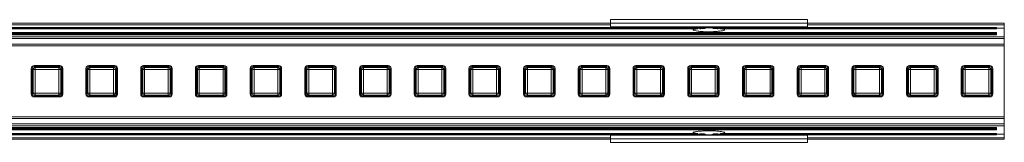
# Model space of a CAD drawing. Header units: millimetres. Extents: x -1079 to 3321, y 211 to 861.
# Tile 9 of 12: x 497 to 747, y 829 to 861. Entities that reach past the tile are written whole.
import ezdxf

# ---------------------------------------------------------------- set-up
doc = ezdxf.new("R2010")
doc.units = ezdxf.units.MM

# ---------------------------------------------------------------- blocks, each defined once
blk = doc.blocks.new('Drawing View1')
at = {"color": 7, "linetype": 'Continuous', "lineweight": 18}
for p, q in [((850, 0.97), (50, 0.97)), ((850, 0.58), (50, 0.58)), ((900, 1.88), (850, 1.88)), ((850, 1.88), (850, 0.96)), ((900, 0.96), (850, 0.96)), ((850, 0.96), (850, 0.04)), ((900, 0.04), (850, 0.04)), ((850, 0.04), (850, 0)), ((850, 0), (900, 0)), ((900, 1.88), (900, 0.96)), ((950, 0.97), (900, 0.97)), ((900, 0.96), (900, 0.04)), ((950, 0.58), (900, 0.58)), ((900, 0.04), (900, 0)), ((950, 0.97), (950, 0.58)), ((950, -2.47), (-50, -2.47)), ((948, -0.12), (-48, -0.12)), ((948, -0.18), (-48, -0.18)), ((948, -1.4), (-48, -1.4)), ((948, -1.57), (-48, -1.57)), ((948, -1.75), (-48, -1.75)), ((948, -1.99), (-48, -1.99)), ((872.41, -0.24), (27.59, -0.24)), ((872.19, -0.46), (27.81, -0.46)), ((873.91, -0.39), (872.65, -0.39)), ((877.35, -0.39), (876.09, -0.39)), ((948, -0.24), (877.59, -0.24)), ((948, -0.46), (877.81, -0.46)), ((948, -0.12), (948, -0.18)), ((948, -0.18), (948, -0.24)), ((948, -0.24), (948, -0.46)), ((950, -0.31), (948, -0.31)), ((948, -1.4), (948, -1.57)), ((948, -1.57), (948, -1.75)), ((948, -1.75), (948, -1.99)), ((950, -0.31), (950, -2.47)), ((950, -2.47), (950, -2.93)), ((950, -2.93), (-50, -2.93)), ((950, -4.34), (-50, -4.34)), ((950, -4.77), (-50, -4.77)), ((950, -2.93), (950, -4.34)), ((950, -4.34), (950, -4.77)), ((950, -4.77), (950, -22.79)), ((710.19, -9.78), (703.69, -9.78)), ((724.08, -9.78), (717.58, -9.78)), ((737.97, -9.78), (731.47, -9.78)), ((751.86, -9.78), (745.36, -9.78)), ((765.75, -9.78), (759.25, -9.78)), ((779.64, -9.78), (773.14, -9.78)), ((793.53, -9.78), (787.03, -9.78)), ((807.42, -9.78), (800.92, -9.78)), ((821.31, -9.78), (814.81, -9.78)), ((835.19, -9.78), (828.69, -9.78)), ((849.08, -9.78), (842.58, -9.78)), ((862.97, -9.78), (856.47, -9.78)), ((876.86, -9.78), (870.36, -9.78)), ((890.75, -9.78), (884.25, -9.78)), ((904.64, -9.78), (898.14, -9.78)), ((918.53, -9.78), (912.03, -9.78)), ((932.42, -9.78), (925.92, -9.78)), ((946.31, -9.78), (939.81, -9.78)), ((702.94, -10.53), (702.94, -17.03)), ((703.44, -10.77), (703.19, -10.53)), ((703.19, -10.53), (703.19, -17.04)), ((703.44, -16.79), (703.44, -10.77)), ((703.93, -10.77), (703.44, -10.77)), ((703.69, -10.03), (703.93, -10.28)), ((710.2, -10.03), (703.69, -10.03)), ((703.93, -10.77), (703.93, -10.28)), ((703.93, -10.28), (709.95, -10.28)), ((703.93, -10.77), (703.93, -16.79)), ((709.95, -10.77), (703.93, -10.77)), ((709.95, -10.28), (710.2, -10.03)), ((709.95, -10.77), (709.95, -10.28)), ((709.95, -16.79), (709.95, -10.77)), ((709.95, -10.77), (710.45, -10.77)), ((710.69, -10.53), (710.45, -10.77)), ((710.45, -10.77), (710.45, -16.79)), ((710.69, -17.04), (710.69, -10.53)), ((710.94, -17.03), (710.94, -10.53)), ((716.83, -10.53), (716.83, -17.03)), ((717.33, -10.77), (717.08, -10.53)), ((717.08, -10.53), (717.08, -17.04)), ((717.82, -10.77), (717.33, -10.77)), ((717.33, -16.79), (717.33, -10.77)), ((717.58, -10.03), (717.82, -10.28)), ((724.09, -10.03), (717.58, -10.03)), ((717.82, -10.77), (717.82, -10.28)), ((717.82, -10.28), (723.84, -10.28)), ((717.82, -10.77), (717.82, -16.79)), ((723.84, -10.77), (717.82, -10.77)), ((723.84, -10.28), (724.09, -10.03)), ((723.84, -10.77), (723.84, -10.28)), ((723.84, -16.79), (723.84, -10.77)), ((723.84, -10.77), (724.34, -10.77)), ((724.58, -10.53), (724.34, -10.77)), ((724.34, -10.77), (724.34, -16.79)), ((724.58, -17.04), (724.58, -10.53)), ((724.83, -17.03), (724.83, -10.53)), ((730.72, -10.53), (730.72, -17.03)), ((731.22, -10.77), (730.97, -10.53)), ((730.97, -10.53), (730.97, -17.04)), ((731.71, -10.77), (731.22, -10.77)), ((731.22, -16.79), (731.22, -10.77)), ((731.47, -10.03), (731.71, -10.28)), ((737.98, -10.03), (731.47, -10.03)), ((731.71, -10.77), (731.71, -10.28)), ((731.71, -10.28), (737.73, -10.28)), ((737.73, -10.77), (731.71, -10.77)), ((731.71, -10.77), (731.71, -16.79)), ((737.73, -10.28), (737.98, -10.03)), ((737.73, -10.77), (737.73, -10.28)), ((737.73, -16.79), (737.73, -10.77)), ((737.73, -10.77), (738.23, -10.77)), ((738.47, -10.53), (738.23, -10.77)), ((738.23, -10.77), (738.23, -16.79)), ((738.47, -17.04), (738.47, -10.53)), ((738.72, -17.03), (738.72, -10.53)), ((744.61, -10.53), (744.61, -17.03)), ((745.11, -10.77), (744.86, -10.53)), ((744.86, -10.53), (744.86, -17.04)), ((745.6, -10.77), (745.11, -10.77)), ((745.11, -16.79), (745.11, -10.77)), ((745.36, -10.03), (745.6, -10.28)), ((751.87, -10.03), (745.36, -10.03)), ((745.6, -10.77), (745.6, -10.28)), ((745.6, -10.28), (751.62, -10.28)), ((751.62, -10.77), (745.6, -10.77)), ((745.6, -10.77), (745.6, -16.79)), ((751.62, -10.28), (751.87, -10.03)), ((751.62, -10.77), (751.62, -10.28)), ((751.62, -16.79), (751.62, -10.77)), ((751.62, -10.77), (752.12, -10.77)), ((752.36, -10.53), (752.12, -10.77)), ((752.12, -10.77), (752.12, -16.79)), ((752.36, -17.04), (752.36, -10.53)), ((752.61, -17.03), (752.61, -10.53)), ((758.5, -10.53), (758.5, -17.03)), ((758.99, -10.77), (758.75, -10.53)), ((758.75, -10.53), (758.75, -17.04)), ((759.49, -10.77), (758.99, -10.77)), ((758.99, -16.79), (758.99, -10.77)), ((759.25, -10.03), (759.49, -10.28)), ((765.75, -10.03), (759.25, -10.03)), ((759.49, -10.77), (759.49, -10.28)), ((759.49, -10.28), (765.51, -10.28)), ((759.49, -10.77), (759.49, -16.79)), ((765.51, -10.77), (759.49, -10.77)), ((765.51, -10.28), (765.75, -10.03)), ((765.51, -10.77), (765.51, -10.28)), ((765.51, -16.79), (765.51, -10.77)), ((765.51, -10.77), (766.01, -10.77)), ((766.25, -10.53), (766.01, -10.77)), ((766.01, -10.77), (766.01, -16.79)), ((766.25, -17.04), (766.25, -10.53)), ((766.5, -17.03), (766.5, -10.53)), ((772.39, -10.53), (772.39, -17.03)), ((772.88, -10.77), (772.64, -10.53)), ((772.64, -10.53), (772.64, -17.04)), ((773.38, -10.77), (772.88, -10.77)), ((772.88, -16.79), (772.88, -10.77)), ((773.13, -10.03), (773.38, -10.28)), ((779.64, -10.03), (773.13, -10.03)), ((773.38, -10.77), (773.38, -10.28)), ((773.38, -10.28), (779.4, -10.28)), ((773.38, -10.77), (773.38, -16.79)), ((779.4, -10.77), (773.38, -10.77)), ((779.4, -10.28), (779.64, -10.03)), ((779.4, -10.77), (779.4, -10.28)), ((779.4, -16.79), (779.4, -10.77)), ((779.4, -10.77), (779.89, -10.77)), ((780.14, -10.53), (779.89, -10.77)), ((779.89, -10.77), (779.89, -16.79)), ((780.14, -17.04), (780.14, -10.53)), ((780.39, -17.03), (780.39, -10.53)), ((786.28, -10.53), (786.28, -17.03)), ((786.77, -10.77), (786.53, -10.53)), ((786.53, -10.53), (786.53, -17.04)), ((786.77, -16.79), (786.77, -10.77)), ((787.27, -10.77), (786.77, -10.77)), ((787.02, -10.03), (787.27, -10.28)), ((793.53, -10.03), (787.02, -10.03)), ((787.27, -10.77), (787.27, -10.28)), ((787.27, -10.28), (793.29, -10.28)), ((793.29, -10.77), (787.27, -10.77)), ((787.27, -10.77), (787.27, -16.79)), ((793.29, -10.28), (793.53, -10.03)), ((793.29, -10.77), (793.29, -10.28)), ((793.29, -16.79), (793.29, -10.77)), ((793.29, -10.77), (793.78, -10.77)), ((794.03, -10.53), (793.78, -10.77)), ((793.78, -10.77), (793.78, -16.79)), ((794.03, -17.04), (794.03, -10.53)), ((794.28, -17.03), (794.28, -10.53)), ((800.17, -10.53), (800.17, -17.03)), ((800.66, -10.77), (800.42, -10.53)), ((800.42, -10.53), (800.42, -17.04)), ((801.16, -10.77), (800.66, -10.77)), ((800.66, -16.79), (800.66, -10.77)), ((800.91, -10.03), (801.16, -10.28)), ((807.42, -10.03), (800.91, -10.03)), ((801.16, -10.77), (801.16, -10.28)), ((801.16, -10.28), (807.18, -10.28)), ((807.18, -10.77), (801.16, -10.77)), ((801.16, -10.77), (801.16, -16.79)), ((807.18, -10.28), (807.42, -10.03)), ((807.18, -10.77), (807.18, -10.28)), ((807.18, -16.79), (807.18, -10.77)), ((807.18, -10.77), (807.67, -10.77)), ((807.92, -10.53), (807.67, -10.77)), ((807.67, -10.77), (807.67, -16.79)), ((807.92, -17.04), (807.92, -10.53)), ((808.17, -17.03), (808.17, -10.53)), ((814.06, -10.53), (814.06, -17.03)), ((814.55, -10.77), (814.31, -10.53)), ((814.31, -10.53), (814.31, -17.04)), ((814.55, -16.79), (814.55, -10.77)), ((815.05, -10.77), (814.55, -10.77)), ((814.8, -10.03), (815.05, -10.28)), ((821.31, -10.03), (814.8, -10.03)), ((815.05, -10.77), (815.05, -10.28)), ((815.05, -10.28), (821.07, -10.28)), ((821.07, -10.77), (815.05, -10.77)), ((815.05, -10.77), (815.05, -16.79)), ((821.07, -10.28), (821.31, -10.03)), ((821.07, -10.77), (821.07, -10.28)), ((821.07, -16.79), (821.07, -10.77)), ((821.07, -10.77), (821.56, -10.77)), ((821.81, -10.53), (821.56, -10.77)), ((821.56, -10.77), (821.56, -16.79)), ((821.81, -17.04), (821.81, -10.53)), ((822.06, -17.03), (822.06, -10.53)), ((827.94, -10.53), (827.94, -17.03)), ((828.44, -10.77), (828.19, -10.53)), ((828.19, -10.53), (828.19, -17.04)), ((828.93, -10.77), (828.44, -10.77)), ((828.44, -16.79), (828.44, -10.77)), ((828.69, -10.03), (828.93, -10.28)), ((835.2, -10.03), (828.69, -10.03)), ((828.93, -10.77), (828.93, -10.28)), ((828.93, -10.28), (834.95, -10.28)), ((834.95, -10.77), (828.93, -10.77)), ((828.93, -10.77), (828.93, -16.79)), ((834.95, -10.28), (835.2, -10.03)), ((834.95, -10.77), (834.95, -10.28)), ((834.95, -16.79), (834.95, -10.77)), ((834.95, -10.77), (835.45, -10.77)), ((835.69, -10.53), (835.45, -10.77)), ((835.45, -10.77), (835.45, -16.79)), ((835.69, -17.04), (835.69, -10.53)), ((835.94, -17.03), (835.94, -10.53)), ((841.83, -10.53), (841.83, -17.03)), ((842.33, -10.77), (842.08, -10.53)), ((842.08, -10.53), (842.08, -17.04)), ((842.33, -16.79), (842.33, -10.77)), ((842.82, -10.77), (842.33, -10.77)), ((842.58, -10.03), (842.82, -10.28)), ((849.09, -10.03), (842.58, -10.03)), ((842.82, -10.77), (842.82, -10.28)), ((842.82, -10.28), (848.84, -10.28)), ((842.82, -10.77), (842.82, -16.79)), ((848.84, -10.77), (842.82, -10.77)), ((848.84, -10.28), (849.09, -10.03)), ((848.84, -10.77), (848.84, -10.28)), ((848.84, -16.79), (848.84, -10.77)), ((848.84, -10.77), (849.34, -10.77)), ((849.58, -10.53), (849.34, -10.77)), ((849.34, -10.77), (849.34, -16.79)), ((849.58, -17.04), (849.58, -10.53)), ((849.83, -17.03), (849.83, -10.53)), ((855.72, -10.53), (855.72, -17.03)), ((856.22, -10.77), (855.97, -10.53)), ((855.97, -10.53), (855.97, -17.04)), ((856.71, -10.77), (856.22, -10.77)), ((856.22, -16.79), (856.22, -10.77)), ((856.47, -10.03), (856.71, -10.28)), ((862.98, -10.03), (856.47, -10.03)), ((856.71, -10.77), (856.71, -10.28)), ((856.71, -10.28), (862.73, -10.28)), ((856.71, -10.77), (856.71, -16.79)), ((862.73, -10.77), (856.71, -10.77)), ((862.73, -10.28), (862.98, -10.03)), ((862.73, -10.77), (862.73, -10.28)), ((862.73, -16.79), (862.73, -10.77)), ((862.73, -10.77), (863.23, -10.77)), ((863.47, -10.53), (863.23, -10.77)), ((863.23, -10.77), (863.23, -16.79)), ((863.47, -17.04), (863.47, -10.53)), ((863.72, -17.03), (863.72, -10.53)), ((869.61, -10.53), (869.61, -17.03)), ((870.11, -10.77), (869.86, -10.53)), ((869.86, -10.53), (869.86, -17.04)), ((870.11, -16.79), (870.11, -10.77)), ((870.6, -10.77), (870.11, -10.77)), ((870.36, -10.03), (870.6, -10.28)), ((876.87, -10.03), (870.36, -10.03)), ((870.6, -10.77), (870.6, -10.28)), ((870.6, -10.28), (876.62, -10.28)), ((876.62, -10.77), (870.6, -10.77)), ((870.6, -10.77), (870.6, -16.79)), ((876.62, -10.28), (876.87, -10.03)), ((876.62, -10.77), (876.62, -10.28)), ((876.62, -16.79), (876.62, -10.77)), ((876.62, -10.77), (877.12, -10.77)), ((877.36, -10.53), (877.12, -10.77)), ((877.12, -10.77), (877.12, -16.79)), ((877.36, -17.04), (877.36, -10.53)), ((877.61, -17.03), (877.61, -10.53)), ((883.5, -10.53), (883.5, -17.03)), ((883.99, -10.77), (883.75, -10.53)), ((883.75, -10.53), (883.75, -17.04)), ((883.99, -16.79), (883.99, -10.77)), ((884.49, -10.77), (883.99, -10.77)), ((884.25, -10.03), (884.49, -10.28)), ((890.75, -10.03), (884.25, -10.03)), ((884.49, -10.77), (884.49, -10.28)), ((884.49, -10.28), (890.51, -10.28)), ((884.49, -10.77), (884.49, -16.79)), ((890.51, -10.77), (884.49, -10.77)), ((890.51, -10.28), (890.75, -10.03)), ((890.51, -10.77), (890.51, -10.28)), ((890.51, -16.79), (890.51, -10.77)), ((890.51, -10.77), (891.01, -10.77)), ((891.25, -10.53), (891.01, -10.77)), ((891.01, -10.77), (891.01, -16.79)), ((891.25, -17.04), (891.25, -10.53)), ((891.5, -17.03), (891.5, -10.53)), ((897.39, -10.53), (897.39, -17.03)), ((897.88, -10.77), (897.64, -10.53)), ((897.64, -10.53), (897.64, -17.04)), ((898.38, -10.77), (897.88, -10.77)), ((897.88, -16.79), (897.88, -10.77)), ((898.13, -10.03), (898.38, -10.28)), ((904.64, -10.03), (898.13, -10.03)), ((898.38, -10.77), (898.38, -10.28)), ((898.38, -10.28), (904.4, -10.28)), ((904.4, -10.77), (898.38, -10.77)), ((898.38, -10.77), (898.38, -16.79)), ((904.4, -10.28), (904.64, -10.03)), ((904.4, -10.77), (904.4, -10.28)), ((904.4, -10.77), (904.89, -10.77)), ((904.4, -16.79), (904.4, -10.77)), ((905.14, -10.53), (904.89, -10.77)), ((904.89, -10.77), (904.89, -16.79)), ((905.14, -17.04), (905.14, -10.53)), ((905.39, -17.03), (905.39, -10.53)), ((911.28, -10.53), (911.28, -17.03)), ((911.77, -10.77), (911.53, -10.53)), ((911.53, -10.53), (911.53, -17.04)), ((912.27, -10.77), (911.77, -10.77)), ((911.77, -16.79), (911.77, -10.77)), ((912.02, -10.03), (912.27, -10.28)), ((918.53, -10.03), (912.02, -10.03)), ((912.27, -10.77), (912.27, -10.28)), ((912.27, -10.28), (918.29, -10.28)), ((918.29, -10.77), (912.27, -10.77)), ((912.27, -10.77), (912.27, -16.79)), ((918.29, -10.28), (918.53, -10.03)), ((918.29, -10.77), (918.29, -10.28)), ((918.29, -16.79), (918.29, -10.77)), ((918.29, -10.77), (918.78, -10.77)), ((919.03, -10.53), (918.78, -10.77)), ((918.78, -10.77), (918.78, -16.79)), ((919.03, -17.04), (919.03, -10.53)), ((919.28, -17.03), (919.28, -10.53)), ((925.17, -10.53), (925.17, -17.03)), ((925.66, -10.77), (925.42, -10.53)), ((925.42, -10.53), (925.42, -17.04)), ((925.66, -16.79), (925.66, -10.77)), ((926.16, -10.77), (925.66, -10.77)), ((925.91, -10.03), (926.16, -10.28)), ((932.42, -10.03), (925.91, -10.03)), ((926.16, -10.77), (926.16, -10.28)), ((926.16, -10.28), (932.18, -10.28)), ((932.18, -10.77), (926.16, -10.77)), ((926.16, -10.77), (926.16, -16.79)), ((932.18, -10.28), (932.42, -10.03)), ((932.18, -10.77), (932.18, -10.28)), ((932.18, -10.77), (932.67, -10.77)), ((932.18, -16.79), (932.18, -10.77)), ((932.92, -10.53), (932.67, -10.77)), ((932.67, -10.77), (932.67, -16.79)), ((932.92, -17.04), (932.92, -10.53)), ((933.17, -17.03), (933.17, -10.53)), ((939.06, -10.53), (939.06, -17.03)), ((939.55, -10.77), (939.31, -10.53)), ((939.31, -10.53), (939.31, -17.04)), ((940.05, -10.77), (939.55, -10.77)), ((939.55, -16.79), (939.55, -10.77)), ((939.8, -10.03), (940.05, -10.28)), ((946.31, -10.03), (939.8, -10.03)), ((940.05, -10.77), (940.05, -10.28)), ((940.05, -10.28), (946.07, -10.28)), ((946.07, -10.77), (940.05, -10.77)), ((940.05, -10.77), (940.05, -16.79)), ((946.07, -10.28), (946.31, -10.03)), ((946.07, -10.77), (946.07, -10.28)), ((946.07, -10.77), (946.56, -10.77)), ((946.07, -16.79), (946.07, -10.77)), ((946.81, -10.53), (946.56, -10.77)), ((946.56, -10.77), (946.56, -16.79)), ((946.81, -17.04), (946.81, -10.53)), ((947.06, -17.03), (947.06, -10.53)), ((703.19, -17.04), (703.44, -16.79)), ((703.44, -16.79), (703.93, -16.79)), ((703.93, -17.29), (703.69, -17.53)), ((703.93, -16.79), (709.95, -16.79)), ((703.93, -17.29), (703.93, -16.79)), ((709.95, -17.29), (703.93, -17.29)), ((709.95, -17.29), (709.95, -16.79)), ((710.45, -16.79), (709.95, -16.79)), ((710.2, -17.53), (709.95, -17.29)), ((710.45, -16.79), (710.69, -17.04)), ((717.08, -17.04), (717.33, -16.79)), ((717.33, -16.79), (717.82, -16.79)), ((717.82, -17.29), (717.58, -17.53)), ((717.82, -16.79), (723.84, -16.79)), ((717.82, -17.29), (717.82, -16.79)), ((723.84, -17.29), (717.82, -17.29)), ((723.84, -17.29), (723.84, -16.79)), ((724.34, -16.79), (723.84, -16.79)), ((724.09, -17.53), (723.84, -17.29)), ((724.34, -16.79), (724.58, -17.04)), ((730.97, -17.04), (731.22, -16.79)), ((731.22, -16.79), (731.71, -16.79)), ((731.71, -17.29), (731.47, -17.53)), ((731.71, -16.79), (737.73, -16.79)), ((731.71, -17.29), (731.71, -16.79)), ((737.73, -17.29), (731.71, -17.29)), ((737.73, -17.29), (737.73, -16.79)), ((738.23, -16.79), (737.73, -16.79)), ((737.98, -17.53), (737.73, -17.29)), ((738.23, -16.79), (738.47, -17.04)), ((744.86, -17.04), (745.11, -16.79)), ((745.11, -16.79), (745.6, -16.79)), ((745.6, -17.29), (745.36, -17.53)), ((745.6, -16.79), (751.62, -16.79)), ((745.6, -17.29), (745.6, -16.79)), ((751.62, -17.29), (745.6, -17.29)), ((751.62, -17.29), (751.62, -16.79)), ((752.12, -16.79), (751.62, -16.79)), ((751.87, -17.53), (751.62, -17.29)), ((752.12, -16.79), (752.36, -17.04)), ((758.75, -17.04), (758.99, -16.79)), ((758.99, -16.79), (759.49, -16.79)), ((759.49, -17.29), (759.25, -17.53)), ((759.49, -16.79), (765.51, -16.79)), ((759.49, -17.29), (759.49, -16.79)), ((765.51, -17.29), (759.49, -17.29)), ((765.51, -17.29), (765.51, -16.79)), ((766.01, -16.79), (765.51, -16.79)), ((765.75, -17.53), (765.51, -17.29)), ((766.01, -16.79), (766.25, -17.04)), ((772.64, -17.04), (772.88, -16.79)), ((772.88, -16.79), (773.38, -16.79)), ((773.38, -17.29), (773.13, -17.53)), ((773.38, -16.79), (779.4, -16.79)), ((773.38, -17.29), (773.38, -16.79)), ((779.4, -17.29), (773.38, -17.29)), ((779.89, -16.79), (779.4, -16.79)), ((779.4, -17.29), (779.4, -16.79)), ((779.64, -17.53), (779.4, -17.29)), ((779.89, -16.79), (780.14, -17.04)), ((786.53, -17.04), (786.77, -16.79)), ((786.77, -16.79), (787.27, -16.79)), ((787.27, -17.29), (787.02, -17.53)), ((787.27, -16.79), (793.29, -16.79)), ((787.27, -17.29), (787.27, -16.79)), ((793.29, -17.29), (787.27, -17.29)), ((793.78, -16.79), (793.29, -16.79)), ((793.29, -17.29), (793.29, -16.79)), ((793.53, -17.53), (793.29, -17.29)), ((793.78, -16.79), (794.03, -17.04)), ((800.42, -17.04), (800.66, -16.79)), ((800.66, -16.79), (801.16, -16.79)), ((801.16, -17.29), (800.91, -17.53)), ((801.16, -16.79), (807.18, -16.79)), ((801.16, -17.29), (801.16, -16.79)), ((807.18, -17.29), (801.16, -17.29)), ((807.67, -16.79), (807.18, -16.79)), ((807.18, -17.29), (807.18, -16.79)), ((807.42, -17.53), (807.18, -17.29)), ((807.67, -16.79), (807.92, -17.04)), ((814.31, -17.04), (814.55, -16.79)), ((814.55, -16.79), (815.05, -16.79)), ((815.05, -17.29), (814.8, -17.53)), ((815.05, -16.79), (821.07, -16.79)), ((815.05, -17.29), (815.05, -16.79)), ((821.07, -17.29), (815.05, -17.29)), ((821.07, -17.29), (821.07, -16.79)), ((821.56, -16.79), (821.07, -16.79)), ((821.31, -17.53), (821.07, -17.29)), ((821.56, -16.79), (821.81, -17.04)), ((828.19, -17.04), (828.44, -16.79)), ((828.44, -16.79), (828.93, -16.79)), ((828.93, -17.29), (828.69, -17.53)), ((828.93, -16.79), (834.95, -16.79)), ((828.93, -17.29), (828.93, -16.79)), ((834.95, -17.29), (828.93, -17.29)), ((834.95, -17.29), (834.95, -16.79)), ((835.45, -16.79), (834.95, -16.79)), ((835.2, -17.53), (834.95, -17.29)), ((835.45, -16.79), (835.69, -17.04)), ((842.08, -17.04), (842.33, -16.79)), ((842.33, -16.79), (842.82, -16.79)), ((842.82, -17.29), (842.58, -17.53)), ((842.82, -17.29), (842.82, -16.79)), ((842.82, -16.79), (848.84, -16.79)), ((848.84, -17.29), (842.82, -17.29)), ((848.84, -17.29), (848.84, -16.79)), ((849.34, -16.79), (848.84, -16.79)), ((849.09, -17.53), (848.84, -17.29)), ((849.34, -16.79), (849.58, -17.04)), ((855.97, -17.04), (856.22, -16.79)), ((856.22, -16.79), (856.71, -16.79)), ((856.71, -17.29), (856.47, -17.53)), ((856.71, -16.79), (862.73, -16.79)), ((856.71, -17.29), (856.71, -16.79)), ((862.73, -17.29), (856.71, -17.29)), ((862.73, -17.29), (862.73, -16.79)), ((863.23, -16.79), (862.73, -16.79)), ((862.98, -17.53), (862.73, -17.29)), ((863.23, -16.79), (863.47, -17.04)), ((869.86, -17.04), (870.11, -16.79)), ((870.11, -16.79), (870.6, -16.79)), ((870.6, -17.29), (870.36, -17.53)), ((870.6, -17.29), (870.6, -16.79)), ((870.6, -16.79), (876.62, -16.79)), ((876.62, -17.29), (870.6, -17.29)), ((877.12, -16.79), (876.62, -16.79)), ((876.62, -17.29), (876.62, -16.79)), ((876.87, -17.53), (876.62, -17.29)), ((877.12, -16.79), (877.36, -17.04)), ((883.75, -17.04), (883.99, -16.79)), ((883.99, -16.79), (884.49, -16.79)), ((884.49, -17.29), (884.25, -17.53)), ((884.49, -16.79), (890.51, -16.79)), ((884.49, -17.29), (884.49, -16.79)), ((890.51, -17.29), (884.49, -17.29)), ((890.51, -17.29), (890.51, -16.79)), ((891.01, -16.79), (890.51, -16.79)), ((890.75, -17.53), (890.51, -17.29)), ((891.01, -16.79), (891.25, -17.04)), ((897.64, -17.04), (897.88, -16.79)), ((897.88, -16.79), (898.38, -16.79)), ((898.38, -17.29), (898.13, -17.53)), ((898.38, -17.29), (898.38, -16.79)), ((898.38, -16.79), (904.4, -16.79)), ((904.4, -17.29), (898.38, -17.29)), ((904.89, -16.79), (904.4, -16.79)), ((904.4, -17.29), (904.4, -16.79)), ((904.64, -17.53), (904.4, -17.29)), ((904.89, -16.79), (905.14, -17.04)), ((911.53, -17.04), (911.77, -16.79)), ((911.77, -16.79), (912.27, -16.79)), ((912.27, -17.29), (912.02, -17.53)), ((912.27, -16.79), (918.29, -16.79)), ((912.27, -17.29), (912.27, -16.79)), ((918.29, -17.29), (912.27, -17.29)), ((918.29, -17.29), (918.29, -16.79)), ((918.78, -16.79), (918.29, -16.79)), ((918.53, -17.53), (918.29, -17.29)), ((918.78, -16.79), (919.03, -17.04)), ((925.42, -17.04), (925.66, -16.79)), ((925.66, -16.79), (926.16, -16.79)), ((926.16, -17.29), (925.91, -17.53)), ((926.16, -17.29), (926.16, -16.79)), ((926.16, -16.79), (932.18, -16.79)), ((932.18, -17.29), (926.16, -17.29)), ((932.18, -17.29), (932.18, -16.79)), ((932.67, -16.79), (932.18, -16.79)), ((932.42, -17.53), (932.18, -17.29)), ((932.67, -16.79), (932.92, -17.04)), ((939.31, -17.04), (939.55, -16.79)), ((939.55, -16.79), (940.05, -16.79)), ((940.05, -17.29), (939.8, -17.53)), ((940.05, -17.29), (940.05, -16.79)), ((940.05, -16.79), (946.07, -16.79)), ((946.07, -17.29), (940.05, -17.29)), ((946.07, -17.29), (946.07, -16.79)), ((946.56, -16.79), (946.07, -16.79)), ((946.31, -17.53), (946.07, -17.29)), ((946.56, -16.79), (946.81, -17.04)), ((703.69, -17.53), (710.2, -17.53)), ((703.69, -17.78), (710.19, -17.78)), ((717.58, -17.53), (724.09, -17.53)), ((717.58, -17.78), (724.08, -17.78)), ((731.47, -17.53), (737.98, -17.53)), ((731.47, -17.78), (737.97, -17.78)), ((745.36, -17.53), (751.87, -17.53)), ((745.36, -17.78), (751.86, -17.78)), ((759.25, -17.53), (765.75, -17.53)), ((759.25, -17.78), (765.75, -17.78)), ((773.13, -17.53), (779.64, -17.53)), ((773.14, -17.78), (779.64, -17.78)), ((787.02, -17.53), (793.53, -17.53)), ((787.03, -17.78), (793.53, -17.78)), ((800.91, -17.53), (807.42, -17.53)), ((800.92, -17.78), (807.42, -17.78)), ((814.8, -17.53), (821.31, -17.53)), ((814.81, -17.78), (821.31, -17.78)), ((828.69, -17.53), (835.2, -17.53)), ((828.69, -17.78), (835.19, -17.78)), ((842.58, -17.53), (849.09, -17.53)), ((842.58, -17.78), (849.08, -17.78)), ((856.47, -17.53), (862.98, -17.53)), ((856.47, -17.78), (862.97, -17.78)), ((870.36, -17.53), (876.87, -17.53)), ((870.36, -17.78), (876.86, -17.78)), ((884.25, -17.53), (890.75, -17.53)), ((884.25, -17.78), (890.75, -17.78)), ((898.13, -17.53), (904.64, -17.53)), ((898.14, -17.78), (904.64, -17.78)), ((912.02, -17.53), (918.53, -17.53)), ((912.03, -17.78), (918.53, -17.78)), ((925.91, -17.53), (932.42, -17.53)), ((925.92, -17.78), (932.42, -17.78)), ((939.8, -17.53), (946.31, -17.53)), ((939.81, -17.78), (946.31, -17.78)), ((950, -22.79), (-50, -22.79)), ((950, -23.23), (-50, -23.23)), ((950, -24.64), (-50, -24.64)), ((950, -22.79), (950, -23.23)), ((950, -23.23), (950, -24.64)), ((950, -24.64), (950, -25.1)), ((950, -25.1), (-50, -25.1)), ((948, -25.58), (-48, -25.58)), ((-48, -25.82), (948, -25.82)), ((-48, -26), (948, -26)), ((-48, -26.17), (948, -26.17)), ((-48, -27.39), (948, -27.39)), ((-48, -27.45), (948, -27.45)), ((27.59, -27.32), (872.41, -27.32)), ((872.19, -27.11), (27.81, -27.11)), ((850, -27.45), (850, -27.49)), ((900, -27.49), (850, -27.49)), ((850, -27.49), (850, -28.41)), ((873.91, -27.18), (872.65, -27.18)), ((877.35, -27.18), (876.09, -27.18)), ((877.59, -27.32), (948, -27.32)), ((948, -27.11), (877.81, -27.11)), ((900, -27.45), (900, -27.49)), ((900, -27.49), (900, -28.41)), ((948, -25.58), (948, -25.82)), ((948, -25.82), (948, -26)), ((948, -26), (948, -26.17)), ((948, -27.11), (948, -27.32)), ((950, -27.26), (948, -27.26)), ((948, -27.32), (948, -27.39)), ((948, -27.39), (948, -27.45)), ((950, -25.1), (950, -27.26)), ((850, -28.14), (50, -28.14)), ((850, -28.54), (50, -28.54)), ((900, -28.41), (850, -28.41)), ((850, -28.41), (850, -29.32)), ((900, -29.32), (850, -29.32)), ((950, -28.14), (900, -28.14)), ((900, -28.41), (900, -29.32)), ((950, -28.54), (900, -28.54)), ((950, -28.14), (950, -28.54))]:
    blk.add_line(p, q, dxfattribs=at)
for centre, radius, start, end in [((703.69, -10.53), 0.75, 90, 180), ((710.19, -10.53), 0.75, 0, 90), ((717.58, -10.53), 0.75, 90, 180), ((724.08, -10.53), 0.75, 0, 90), ((731.47, -10.53), 0.75, 90, 180), ((737.97, -10.53), 0.75, 0, 90), ((745.36, -10.53), 0.75, 90, 180), ((751.86, -10.53), 0.75, 0, 90), ((759.25, -10.53), 0.75, 90, 180), ((765.75, -10.53), 0.75, 0, 90), ((773.14, -10.53), 0.75, 90, 180), ((779.64, -10.53), 0.75, 0, 90), ((787.03, -10.53), 0.75, 90, 180), ((793.53, -10.53), 0.75, 0, 90), ((800.92, -10.53), 0.75, 90, 180), ((807.42, -10.53), 0.75, 0, 90), ((814.81, -10.53), 0.75, 90, 180), ((821.31, -10.53), 0.75, 0, 90), ((828.69, -10.53), 0.75, 90, 180), ((835.19, -10.53), 0.75, 0, 90), ((842.58, -10.53), 0.75, 90, 180), ((849.08, -10.53), 0.75, 0, 90), ((856.47, -10.53), 0.75, 90, 180), ((862.97, -10.53), 0.75, 0, 90), ((870.36, -10.53), 0.75, 90, 180), ((876.86, -10.53), 0.75, 0, 90), ((884.25, -10.53), 0.75, 90, 180), ((890.75, -10.53), 0.75, 0, 90), ((898.14, -10.53), 0.75, 90, 180), ((904.64, -10.53), 0.75, 0, 90), ((912.03, -10.53), 0.75, 90, 180), ((918.53, -10.53), 0.75, 0, 90), ((925.92, -10.53), 0.75, 90, 180), ((932.42, -10.53), 0.75, 0, 90), ((939.81, -10.53), 0.75, 90, 180), ((946.31, -10.53), 0.75, 0, 90), ((703.94, -10.78), 0.505, 91.0689, 178.9311), ((709.94, -10.78), 0.505, 1.0689, 88.9311), ((717.83, -10.78), 0.505, 91.0689, 178.9311), ((723.83, -10.78), 0.505, 1.0689, 88.9311), ((731.72, -10.78), 0.505, 91.0689, 178.9311), ((737.72, -10.78), 0.505, 1.0689, 88.9311), ((745.61, -10.78), 0.505, 91.0689, 178.9311), ((751.61, -10.78), 0.505, 1.0689, 88.9311), ((759.5, -10.78), 0.505, 91.0689, 178.9311), ((765.5, -10.78), 0.505, 1.0689, 88.9311), ((773.39, -10.78), 0.505, 91.0689, 178.9311), ((779.39, -10.78), 0.505, 1.0689, 88.9311), ((787.28, -10.78), 0.505, 91.0689, 178.9311), ((793.28, -10.78), 0.505, 1.0689, 88.9311), ((801.17, -10.78), 0.505, 91.0689, 178.9311), ((807.17, -10.78), 0.505, 1.0689, 88.9311), ((815.06, -10.78), 0.505, 91.0689, 178.9311), ((821.06, -10.78), 0.505, 1.0689, 88.9311), ((828.94, -10.78), 0.505, 91.0689, 178.9311), ((834.94, -10.78), 0.505, 1.0689, 88.9311), ((842.83, -10.78), 0.505, 91.0689, 178.9311), ((848.83, -10.78), 0.505, 1.0689, 88.9311), ((856.72, -10.78), 0.505, 91.0689, 178.9311), ((862.72, -10.78), 0.505, 1.0689, 88.9311), ((870.61, -10.78), 0.505, 91.0689, 178.9311), ((876.61, -10.78), 0.505, 1.0689, 88.9311), ((884.5, -10.78), 0.505, 91.0689, 178.9311), ((890.5, -10.78), 0.505, 1.0689, 88.9311), ((898.39, -10.78), 0.505, 91.0689, 178.9311), ((904.39, -10.78), 0.505, 1.0689, 88.9311), ((912.28, -10.78), 0.505, 91.0689, 178.9311), ((918.28, -10.78), 0.505, 1.0689, 88.9311), ((926.17, -10.78), 0.505, 91.0689, 178.9311), ((932.17, -10.78), 0.505, 1.0689, 88.9311), ((940.06, -10.78), 0.505, 91.0689, 178.9311), ((946.06, -10.78), 0.505, 1.0689, 88.9311), ((703.69, -17.03), 0.75, 180, 270), ((703.94, -16.78), 0.505, 181.0689, 268.9311), ((709.94, -16.78), 0.505, 271.0689, 358.9311), ((710.19, -17.03), 0.75, 270, 0), ((717.58, -17.03), 0.75, 180, 270), ((717.83, -16.78), 0.505, 181.0689, 268.9311), ((723.83, -16.78), 0.505, 271.0689, 358.9311), ((724.08, -17.03), 0.75, 270, 0), ((731.47, -17.03), 0.75, 180, 270), ((731.72, -16.78), 0.505, 181.0689, 268.9311), ((737.72, -16.78), 0.505, 271.0689, 358.9311), ((737.97, -17.03), 0.75, 270, 0), ((745.36, -17.03), 0.75, 180, 270), ((745.61, -16.78), 0.505, 181.0689, 268.9311), ((751.61, -16.78), 0.505, 271.0689, 358.9311), ((751.86, -17.03), 0.75, 270, 0), ((759.25, -17.03), 0.75, 180, 270), ((759.5, -16.78), 0.505, 181.0689, 268.9311), ((765.5, -16.78), 0.505, 271.0689, 358.9311), ((765.75, -17.03), 0.75, 270, 0), ((773.14, -17.03), 0.75, 180, 270), ((773.39, -16.78), 0.505, 181.0689, 268.9311), ((779.39, -16.78), 0.505, 271.0689, 358.9311), ((779.64, -17.03), 0.75, 270, 0), ((787.03, -17.03), 0.75, 180, 270), ((787.28, -16.78), 0.505, 181.0689, 268.9311), ((793.28, -16.78), 0.505, 271.0689, 358.9311), ((793.53, -17.03), 0.75, 270, 0), ((800.92, -17.03), 0.75, 180, 270), ((801.17, -16.78), 0.505, 181.0689, 268.9311), ((807.17, -16.78), 0.505, 271.0689, 358.9311), ((807.42, -17.03), 0.75, 270, 0), ((814.81, -17.03), 0.75, 180, 270), ((815.06, -16.78), 0.505, 181.0689, 268.9311), ((821.06, -16.78), 0.505, 271.0689, 358.9311), ((821.31, -17.03), 0.75, 270, 0), ((828.69, -17.03), 0.75, 180, 270), ((828.94, -16.78), 0.505, 181.0689, 268.9311), ((834.94, -16.78), 0.505, 271.0689, 358.9311), ((835.19, -17.03), 0.75, 270, 0), ((842.58, -17.03), 0.75, 180, 270), ((842.83, -16.78), 0.505, 181.0689, 268.9311), ((848.83, -16.78), 0.505, 271.0689, 358.9311), ((849.08, -17.03), 0.75, 270, 0), ((856.47, -17.03), 0.75, 180, 270), ((856.72, -16.78), 0.505, 181.0689, 268.9311), ((862.72, -16.78), 0.505, 271.0689, 358.9311), ((862.97, -17.03), 0.75, 270, 0), ((870.36, -17.03), 0.75, 180, 270), ((870.61, -16.78), 0.505, 181.0689, 268.9311), ((876.61, -16.78), 0.505, 271.0689, 358.9311), ((876.86, -17.03), 0.75, 270, 0), ((884.25, -17.03), 0.75, 180, 270), ((884.5, -16.78), 0.505, 181.0689, 268.9311), ((890.5, -16.78), 0.505, 271.0689, 358.9311), ((890.75, -17.03), 0.75, 270, 0), ((898.14, -17.03), 0.75, 180, 270), ((898.39, -16.78), 0.505, 181.0689, 268.9311), ((904.39, -16.78), 0.505, 271.0689, 358.9311), ((904.64, -17.03), 0.75, 270, 0), ((912.03, -17.03), 0.75, 180, 270), ((912.28, -16.78), 0.505, 181.0689, 268.9311), ((918.28, -16.78), 0.505, 271.0689, 358.9311), ((918.53, -17.03), 0.75, 270, 0), ((925.92, -17.03), 0.75, 180, 270), ((926.17, -16.78), 0.505, 181.0689, 268.9311), ((932.17, -16.78), 0.505, 271.0689, 358.9311), ((932.42, -17.03), 0.75, 270, 0), ((939.81, -17.03), 0.75, 180, 270), ((940.06, -16.78), 0.505, 181.0689, 268.9311), ((946.06, -16.78), 0.505, 271.0689, 358.9311), ((946.31, -17.03), 0.75, 270, 0)]:
    blk.add_arc(centre, radius, start, end, dxfattribs=at)
for centre, major_axis, start_param, end_param in [((703.7, -10.54), (0.359, -0.359), 2.364213, 3.918973), ((710.19, -10.54), (-0.359, -0.359), 2.364213, 3.918973), ((717.59, -10.54), (0.359, -0.359), 2.364213, 3.918973), ((724.08, -10.54), (-0.359, -0.359), 2.364213, 3.918973), ((731.48, -10.54), (0.359, -0.359), 2.364213, 3.918973), ((737.97, -10.54), (-0.359, -0.359), 2.364213, 3.918973), ((745.37, -10.54), (0.359, -0.359), 2.364213, 3.918973), ((751.86, -10.54), (-0.359, -0.359), 2.364213, 3.918973), ((759.25, -10.54), (0.359, -0.359), 2.364213, 3.918973), ((765.75, -10.54), (-0.359, -0.359), 2.364213, 3.918973), ((773.14, -10.54), (0.359, -0.359), 2.364213, 3.918973), ((779.63, -10.54), (-0.359, -0.359), 2.364213, 3.918973), ((787.03, -10.54), (0.359, -0.359), 2.364213, 3.918973), ((793.52, -10.54), (-0.359, -0.359), 2.364213, 3.918973), ((800.92, -10.54), (0.359, -0.359), 2.364213, 3.918973), ((807.41, -10.54), (-0.359, -0.359), 2.364213, 3.918973), ((814.81, -10.54), (0.359, -0.359), 2.364213, 3.918973), ((821.3, -10.54), (-0.359, -0.359), 2.364213, 3.918973), ((828.7, -10.54), (0.359, -0.359), 2.364213, 3.918973), ((835.19, -10.54), (-0.359, -0.359), 2.364213, 3.918973), ((842.59, -10.54), (0.359, -0.359), 2.364213, 3.918973), ((849.08, -10.54), (-0.359, -0.359), 2.364213, 3.918973), ((856.48, -10.54), (0.359, -0.359), 2.364213, 3.918973), ((862.97, -10.54), (-0.359, -0.359), 2.364213, 3.918973), ((870.37, -10.54), (0.359, -0.359), 2.364213, 3.918973), ((876.86, -10.54), (-0.359, -0.359), 2.364213, 3.918973), ((884.25, -10.54), (0.359, -0.359), 2.364213, 3.918973), ((890.75, -10.54), (-0.359, -0.359), 2.364213, 3.918973), ((898.14, -10.54), (0.359, -0.359), 2.364213, 3.918973), ((904.63, -10.54), (-0.359, -0.359), 2.364213, 3.918973), ((912.03, -10.54), (0.359, -0.359), 2.364213, 3.918973), ((918.52, -10.54), (-0.359, -0.359), 2.364213, 3.918973), ((925.92, -10.54), (0.359, -0.359), 2.364213, 3.918973), ((932.41, -10.54), (-0.359, -0.359), 2.364213, 3.918973), ((939.81, -10.54), (0.359, -0.359), 2.364213, 3.918973), ((946.3, -10.54), (-0.359, -0.359), 2.364213, 3.918973), ((703.7, -17.03), (-0.359, -0.359), 5.505805, 7.060565), ((710.19, -17.03), (0.359, -0.359), 5.505805, 7.060565), ((717.59, -17.03), (-0.359, -0.359), 5.505805, 7.060565), ((724.08, -17.03), (0.359, -0.359), 5.505805, 7.060565), ((731.48, -17.03), (-0.359, -0.359), 5.505805, 7.060565), ((737.97, -17.03), (0.359, -0.359), 5.505805, 7.060565), ((745.37, -17.03), (-0.359, -0.359), 5.505805, 7.060565), ((751.86, -17.03), (0.359, -0.359), 5.505805, 7.060565), ((759.25, -17.03), (-0.359, -0.359), 5.505805, 7.060565), ((765.75, -17.03), (0.359, -0.359), 5.505805, 7.060565), ((773.14, -17.03), (-0.359, -0.359), 5.505805, 7.060565), ((779.63, -17.03), (0.359, -0.359), 5.505805, 7.060565), ((787.03, -17.03), (-0.359, -0.359), 5.505805, 7.060565), ((793.52, -17.03), (0.359, -0.359), 5.505805, 7.060565), ((800.92, -17.03), (-0.359, -0.359), 5.505805, 7.060565), ((807.41, -17.03), (0.359, -0.359), 5.505805, 7.060565), ((814.81, -17.03), (-0.359, -0.359), 5.505805, 7.060565), ((821.3, -17.03), (0.359, -0.359), 5.505805, 7.060565), ((828.7, -17.03), (-0.359, -0.359), 5.505805, 7.060565), ((835.19, -17.03), (0.359, -0.359), 5.505805, 7.060565), ((842.59, -17.03), (-0.359, -0.359), 5.505805, 7.060565), ((849.08, -17.03), (0.359, -0.359), 5.505805, 7.060565), ((856.48, -17.03), (-0.359, -0.359), 5.505805, 7.060565), ((862.97, -17.03), (0.359, -0.359), 5.505805, 7.060565), ((870.37, -17.03), (-0.359, -0.359), 5.505805, 7.060565), ((876.86, -17.03), (0.359, -0.359), 5.505805, 7.060565), ((884.25, -17.03), (-0.359, -0.359), 5.505805, 7.060565), ((890.75, -17.03), (0.359, -0.359), 5.505805, 7.060565), ((898.14, -17.03), (-0.359, -0.359), 5.505805, 7.060565), ((904.63, -17.03), (0.359, -0.359), 5.505805, 7.060565), ((912.03, -17.03), (-0.359, -0.359), 5.505805, 7.060565), ((918.52, -17.03), (0.359, -0.359), 5.505805, 7.060565), ((925.92, -17.03), (-0.359, -0.359), 5.505805, 7.060565), ((932.41, -17.03), (0.359, -0.359), 5.505805, 7.060565), ((939.81, -17.03), (-0.359, -0.359), 5.505805, 7.060565), ((946.3, -17.03), (0.359, -0.359), 5.505805, 7.060565)]:
    blk.add_ellipse(centre, major_axis=major_axis, ratio=0.984091, start_param=start_param, end_param=end_param, dxfattribs=at)
for points, knots in [([(950, 0.58), (950, 0.4), (950, 0.12), (950, -0.19), (950, -0.31)], [0, 0, 0, 0, 0.621949, 1, 1, 1, 1]), ([(877.81, -0.46), (878.03, -0.47), (878.54, -0.52), (878.92, -0.61), (879.05, -0.72), (878.84, -0.85), (878.17, -1), (877.14, -1.12), (875.87, -1.19), (874.51, -1.2), (873.21, -1.15), (872.1, -1.04), (871.32, -0.9), (870.95, -0.75), (871.04, -0.61), (871.5, -0.51), (872, -0.47), (872.19, -0.46)], [0, 0, 0, 0, 0.05189, 0.12305, 0.167782, 0.239692, 0.311601, 0.383478, 0.45491, 0.525706, 0.596139, 0.666761, 0.73797, 0.80973, 0.881668, 0.953411, 1, 1, 1, 1]), ([(872.19, -0.46), (872.19, -0.45), (872.19, -0.42), (872.2, -0.38), (872.22, -0.33), (872.27, -0.28), (872.35, -0.24), (872.45, -0.24), (872.55, -0.27), (872.62, -0.32), (872.65, -0.37), (872.66, -0.41), (872.66, -0.42), (872.66, -0.43)], [0, 0, 0, 0, 0.035993, 0.095168, 0.156745, 0.251157, 0.386113, 0.572076, 0.761249, 0.856867, 0.932408, 0.986921, 1, 1, 1, 1]), ([(872.66, -0.43), (873.01, -0.41), (873.41, -0.4), (873.85, -0.39), (873.91, -0.39)], [0, 0, 0, 0, 0.8671078, 1, 1, 1, 1]), ([(873.91, -0.39), (873.91, -0.38), (873.9, -0.37), (873.91, -0.35), (873.93, -0.32), (873.99, -0.27), (874.24, -0.19), (874.89, -0.18), (875.53, -0.14), (875.96, -0.26), (876.02, -0.28), (876.07, -0.32), (876.09, -0.34), (876.09, -0.36), (876.1, -0.38), (876.09, -0.38), (876.09, -0.39)], [0, 0, 0, 0, 0.008088, 0.016075, 0.028067, 0.049902, 0.116451, 0.369483, 0.8756, 0.911928, 0.950365, 0.965758, 0.981275, 0.990134, 0.994738, 1, 1, 1, 1]), ([(876.09, -0.39), (876.19, -0.39), (876.63, -0.4), (877.03, -0.41), (877.34, -0.43)], [0, 0, 0, 0, 0.2133138, 1, 1, 1, 1]), ([(877.34, -0.43), (877.34, -0.42), (877.34, -0.39), (877.36, -0.35), (877.41, -0.3), (877.5, -0.25), (877.61, -0.23), (877.7, -0.26), (877.76, -0.3), (877.79, -0.35), (877.81, -0.41), (877.81, -0.44), (877.81, -0.46)], [0, 0, 0, 0, 0.032915, 0.094902, 0.18608, 0.332809, 0.5304, 0.68901, 0.79548, 0.875772, 0.940466, 1, 1, 1, 1]), ([(872.19, -27.11), (872.18, -27.11), (871.85, -27.08), (871.32, -27.02), (870.95, -26.91), (871.03, -26.76), (871.57, -26.61), (872.49, -26.48), (873.7, -26.39), (875.05, -26.36), (876.39, -26.4), (877.57, -26.49), (878.47, -26.62), (878.92, -26.75), (879.05, -26.88), (878.85, -26.99), (878.33, -27.07), (877.91, -27.1), (877.81, -27.11)], [0, 0, 0, 0, 0.002626, 0.073692, 0.144926, 0.216452, 0.288293, 0.360232, 0.431855, 0.502856, 0.573359, 0.64387, 0.71488, 0.786501, 0.832345, 0.903899, 0.975461, 1, 1, 1, 1]), ([(872.66, -27.14), (872.66, -27.14), (872.66, -27.15), (872.65, -27.19), (872.62, -27.24), (872.56, -27.29), (872.48, -27.32), (872.39, -27.33), (872.31, -27.31), (872.25, -27.26), (872.21, -27.22), (872.19, -27.16), (872.19, -27.13), (872.19, -27.11)], [0, 0, 0, 0, 0.006418, 0.055532, 0.126571, 0.236787, 0.409604, 0.496195, 0.679192, 0.786119, 0.869168, 0.934776, 1, 1, 1, 1]), ([(873.91, -27.18), (873.68, -27.17), (873.24, -27.16), (872.85, -27.15), (872.66, -27.14)], [0, 0, 0, 0, 0.511648, 1, 1, 1, 1]), ([(876.09, -27.18), (876.09, -27.18), (876.09, -27.18), (876.1, -27.19), (876.09, -27.21), (876.07, -27.24), (876.02, -27.28), (875.82, -27.36), (875.2, -27.39), (874.54, -27.42), (874.05, -27.31), (873.95, -27.27), (873.92, -27.23), (873.91, -27.2), (873.9, -27.19), (873.91, -27.18), (873.91, -27.18)], [0, 0, 0, 0, 0.000661, 0.005265, 0.014504, 0.025822, 0.045361, 0.102216, 0.310024, 0.838137, 0.926184, 0.961947, 0.979918, 0.988719, 0.997584, 1, 1, 1, 1]), ([(877.34, -27.14), (877.26, -27.14), (876.88, -27.16), (876.45, -27.17), (876.09, -27.18)], [0, 0, 0, 0, 0.195049, 1, 1, 1, 1]), ([(877.81, -27.11), (877.81, -27.12), (877.81, -27.15), (877.8, -27.19), (877.78, -27.24), (877.73, -27.29), (877.66, -27.32), (877.57, -27.33), (877.48, -27.31), (877.4, -27.26), (877.36, -27.21), (877.34, -27.17), (877.34, -27.15), (877.34, -27.14)], [0, 0, 0, 0, 0.040762, 0.099707, 0.161854, 0.258287, 0.396405, 0.504242, 0.70366, 0.825601, 0.908234, 0.967785, 1, 1, 1, 1]), ([(950, -27.26), (950, -27.38), (950, -27.69), (950, -27.97), (950, -28.14)], [0, 0, 0, 0, 0.378051, 1, 1, 1, 1])]:
    blk.add_open_spline(points, degree=3, knots=knots, dxfattribs=at)

msp = doc.modelspace()

# ---------------------------------------------------------------- block references
at = {"color": 7, "linetype": 'Continuous', "lineweight": 18}
msp.add_blockref('Drawing View1', (-202.73, 858.78), dxfattribs=at)

doc.saveas('drawing.dxf')
